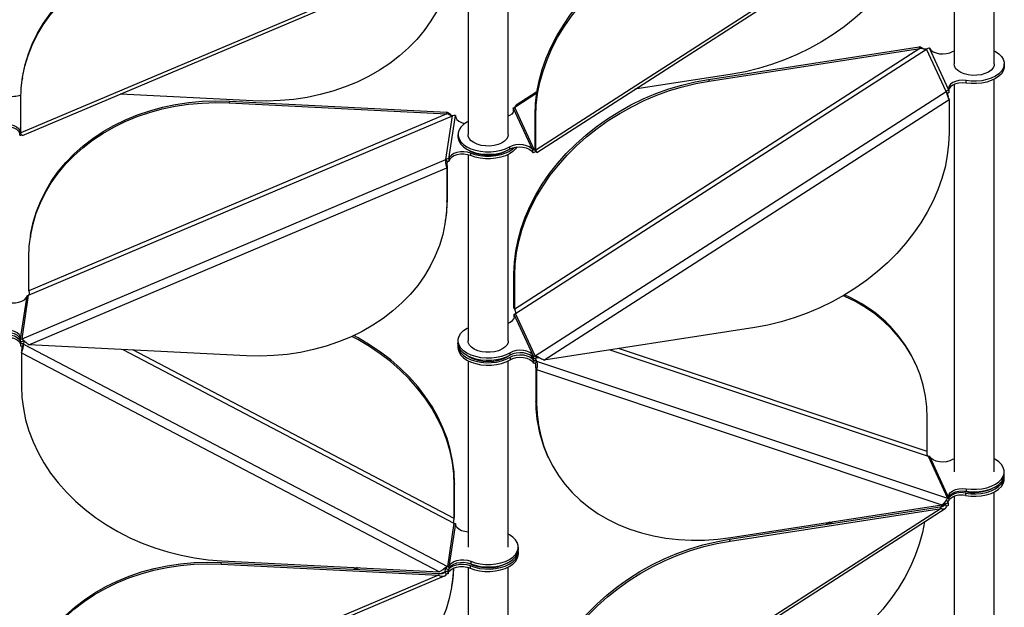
# Model space of a CAD drawing. Header units: millimetres. Extents: x 5 to 415, y 2 to 292.
# Tile 79 of 82: x 324 to 344, y 170 to 181. Entities that reach past the tile are written whole.
import ezdxf

# ---------------------------------------------------------------- set-up
doc = ezdxf.new("R2010")
doc.units = ezdxf.units.MM

msp = doc.modelspace()

# ---------------------------------------------------------------- linework, layer by layer
at = {"color": 7, "linetype": 'Continuous', "lineweight": 25}
for p, q in [((343.3325, 180.4623), (343.3325, 184.2521)), ((342.5325, 184.1596), (342.5325, 180.4623)), ((342.2746, 183.9245), (334.22, 178.7488)), ((334.237, 178.704), (342.3592, 183.9231)), ((332.8726, 182.7543), (332.8726, 179.0592)), ((333.6726, 179.0592), (333.6726, 182.7592)), ((332.2863, 182.599), (323.9799, 179.0884)), ((324.017, 179.0384), (332.4035, 182.5829)), ((341.8557, 180.7668), (333.8011, 175.5911)), ((333.8166, 175.501), (341.9872, 180.7512)), ((337.6495, 180.1526), (341.8402, 180.8002)), ((337.6651, 180.1191), (341.8557, 180.7668)), ((341.8557, 180.7668), (341.8402, 180.8002)), ((342.3751, 179.9147), (341.9872, 180.7512)), ((342.433, 179.9368), (342.0451, 180.7733)), ((342.5053, 180.7055), (342.5325, 180.7204)), ((343.5325, 180.4132), (343.5325, 180.4622)), ((324.0151, 180.1864), (324.0099, 180.1519)), ((338.1211, 180.2567), (336.1887, 179.9581)), ((337.6495, 180.1526), (337.6651, 180.1191)), ((342.7729, 180.0793), (342.7729, 180.1283)), ((343.3325, 172.3581), (343.3325, 180.1551)), ((334.2372, 179.8759), (333.8011, 179.5957)), ((334.2423, 179.9087), (333.8305, 179.644)), ((334.2045, 174.6646), (342.3751, 179.9147)), ((342.404, 179.8768), (342.3751, 179.9147)), ((342.433, 179.9368), (342.433, 179.8878)), ((342.5325, 180.0523), (342.5325, 172.3581)), ((323.9799, 179.0884), (323.9799, 179.7531)), ((328.5976, 179.7293), (325.9667, 179.8624)), ((328.1325, 179.7205), (328.1273, 179.686)), ((328.1273, 179.686), (332.4489, 179.4673)), ((328.1325, 179.7205), (332.4542, 179.5018)), ((334.3805, 174.5776), (342.4351, 179.7533)), ((342.4351, 179.7533), (342.4351, 179.0886)), ((332.4489, 179.4673), (332.4542, 179.5018)), ((334.16, 178.7482), (333.7721, 179.5846)), ((333.7721, 179.5846), (333.7721, 179.5356)), ((333.7721, 179.5356), (333.777, 179.5217)), ((334.189, 178.7592), (333.8011, 179.5957)), ((324.1373, 175.8656), (332.5633, 179.4268)), ((332.4489, 179.4673), (324.1426, 175.9567)), ((332.4323, 178.5641), (332.5633, 179.4268)), ((332.4921, 178.5742), (332.623, 179.4369)), ((332.623, 179.4145), (332.623, 179.4369)), ((334.22, 179.4136), (334.2045, 179.447)), ((334.2045, 178.7823), (334.2045, 179.447)), ((334.22, 178.7488), (334.22, 179.4136)), ((323.9605, 179.0958), (323.9799, 179.2236)), ((323.9605, 179.0468), (323.9605, 179.0958)), ((332.6726, 179.0592), (332.6726, 179.0102)), ((333.6998, 178.816), (333.6998, 178.767)), ((334.16, 178.6992), (334.16, 178.7482)), ((334.2064, 178.7704), (334.189, 178.7592)), ((334.189, 178.7592), (334.218, 178.7212)), ((334.2045, 178.7823), (334.22, 178.7488)), ((334.218, 178.7212), (334.2314, 178.7072)), ((324.0064, 175.003), (332.4323, 178.5641)), ((332.4622, 178.5202), (332.4323, 178.5641)), ((332.4921, 178.5742), (332.4921, 178.5252)), ((332.8726, 178.6549), (332.8726, 174.9622)), ((332.9249, 178.6381), (332.9249, 178.6871)), ((333.6726, 174.9622), (333.6726, 178.6622)), ((324.1453, 174.884), (332.4517, 178.3946)), ((332.4569, 178.4291), (332.4517, 178.3946)), ((332.4517, 178.3946), (332.4517, 177.7299)), ((332.4569, 178.4291), (332.4569, 177.7644)), ((332.4517, 177.7299), (332.4569, 177.7644)), ((332.4217, 177.3311), (332.4269, 177.3656)), ((324.1778, 177.0547), (324.1726, 177.0202)), ((324.1426, 175.9567), (324.1426, 176.6214)), ((333.7856, 176.2893), (333.8011, 176.2558)), ((333.7856, 175.6245), (333.7856, 176.2893)), ((333.8011, 175.5911), (333.8011, 176.2558)), ((323.9774, 175.0037), (324.1066, 175.8548)), ((324.0064, 175.003), (324.1373, 175.8656)), ((324.1074, 175.8605), (324.1066, 175.8548)), ((333.8011, 175.5911), (333.7856, 175.6245)), ((333.7856, 175.6245), (333.7907, 175.6131)), ((333.7877, 175.49), (333.7903, 175.4844)), ((333.7877, 175.441), (333.7877, 175.49)), ((333.7877, 175.441), (333.7903, 175.4354)), ((334.173, 174.6591), (333.7903, 175.4844)), ((333.7903, 175.4354), (333.7903, 175.4844)), ((333.7951, 175.4216), (333.7903, 175.4354)), ((334.2045, 174.6646), (333.8166, 175.501)), ((338.5711, 175.2253), (334.3805, 174.5776)), ((323.9774, 175.0037), (323.9765, 174.9979)), ((323.9765, 174.9489), (323.9765, 174.9979)), ((324.0064, 175.003), (324.0362, 174.959)), ((323.9765, 174.9081), (323.9774, 174.9139)), ((323.9765, 174.9081), (323.9765, 174.8591)), ((323.9826, 174.9487), (323.9774, 174.9139)), ((324.0362, 174.8919), (324.0064, 174.851)), ((324.046, 174.956), (324.0362, 174.8919)), ((324.0362, 174.8919), (332.4622, 170.4782)), ((328.467, 174.6653), (324.1453, 174.884)), ((326.0092, 174.7897), (332.5931, 171.3408)), ((332.5984, 171.4319), (326.2075, 174.7796)), ((332.6726, 174.9622), (332.6726, 174.9132)), ((332.6726, 174.8724), (332.6726, 174.8234)), ((335.6919, 174.7803), (342.0161, 172.6713)), ((342.0006, 172.7613), (335.8658, 174.8072)), ((324.0011, 174.76), (323.9959, 174.7254)), ((323.9959, 174.7254), (332.3023, 170.3743)), ((323.9959, 174.7254), (323.9959, 174.0607)), ((333.7088, 174.6753), (333.7088, 174.7243)), ((333.7088, 174.6345), (333.7088, 174.5855)), ((334.1311, 174.6597), (334.173, 174.5693)), ((334.173, 174.6591), (334.173, 174.6101)), ((334.173, 174.6591), (334.1756, 174.6535)), ((334.173, 174.6101), (334.1756, 174.6045)), ((334.1756, 174.6045), (334.1756, 174.6535)), ((334.2045, 174.6646), (334.2335, 174.6266)), ((334.2084, 174.6136), (334.2335, 174.5595)), ((332.8726, 174.5652), (332.8726, 170.8652)), ((333.6726, 170.8652), (333.6726, 174.5652)), ((334.173, 174.5693), (334.173, 174.5203)), ((334.1756, 174.5637), (334.173, 174.5693)), ((334.1756, 174.5147), (334.173, 174.5203)), ((334.1756, 174.5637), (334.1756, 174.5147)), ((334.2335, 174.5595), (334.2045, 174.5126)), ((334.2201, 174.4226), (334.2356, 174.3891)), ((334.2201, 174.4226), (334.2201, 173.7579)), ((334.2335, 174.5595), (342.404, 171.8348)), ((334.2356, 174.3891), (342.2902, 171.703)), ((334.2356, 174.3891), (334.2356, 173.7244)), ((341.7655, 174.5117), (341.75, 174.5451)), ((334.2356, 173.7244), (334.2201, 173.7579)), ((342.0006, 172.7613), (342.0006, 173.426)), ((334.4552, 172.6722), (334.4707, 172.6388)), ((342.0161, 172.6713), (342.404, 171.8348)), ((342.0451, 172.6692), (342.433, 171.8327)), ((342.5325, 172.6163), (342.5053, 172.6013)), ((343.5325, 172.3091), (343.5325, 172.3581)), ((343.5325, 172.2193), (343.5325, 172.2683)), ((332.6036, 172.1311), (332.5984, 172.0966)), ((332.5984, 171.4319), (332.5984, 172.0966)), ((332.6036, 171.4664), (332.6036, 172.1311)), ((342.5325, 171.8687), (342.5325, 168.1713)), ((342.7606, 171.9364), (342.7606, 171.8874)), ((342.7729, 172.0242), (342.7729, 171.9752)), ((343.3325, 168.1713), (343.3325, 171.9611)), ((338.0685, 171.0194), (342.2591, 171.667)), ((338.0995, 171.0554), (342.2902, 171.703)), ((342.2591, 171.667), (342.2746, 171.6336)), ((342.3595, 171.7184), (342.2831, 171.6693)), ((342.3595, 171.7184), (342.3445, 171.7509)), ((342.3885, 171.6804), (342.3595, 171.7184)), ((342.3751, 171.7879), (342.3762, 171.7898)), ((342.4149, 171.7461), (342.3978, 171.7829)), ((342.4149, 171.7461), (342.4068, 171.7843)), ((342.4149, 171.7461), (342.4175, 171.7405)), ((342.4175, 171.7405), (342.4175, 171.6915)), ((342.433, 171.8327), (342.433, 171.7837)), ((332.5984, 171.4319), (332.6036, 171.4664)), ((342.2746, 171.6336), (334.22, 166.4579)), ((334.237, 166.413), (342.3592, 171.6321)), ((338.084, 170.9859), (342.2746, 171.6336)), ((332.5931, 171.3408), (332.4622, 170.4782)), ((332.623, 171.3327), (332.4921, 170.4701)), ((332.623, 171.3103), (332.623, 171.3327)), ((340.0649, 171.3591), (340.0009, 171.318)), ((340.1253, 171.3685), (340.0613, 171.3274)), ((333.8726, 170.8162), (333.8726, 170.8652)), ((338.084, 170.9859), (338.0685, 171.0194)), ((333.8726, 170.7264), (333.8726, 170.7754)), ((327.9646, 170.5267), (327.9698, 170.5612)), ((327.9646, 170.5267), (332.2863, 170.308)), ((327.9698, 170.5612), (332.2915, 170.3425)), ((327.9806, 170.593), (332.3023, 170.3743)), ((332.4323, 170.4373), (332.4622, 170.4782)), ((332.9145, 170.4975), (332.9145, 170.4485)), ((332.9249, 170.583), (332.9249, 170.534)), ((332.2863, 170.308), (323.9799, 166.7974)), ((324.017, 166.7474), (332.4035, 170.2919)), ((330.669, 170.4569), (330.6007, 170.4281)), ((330.7052, 170.4551), (330.6369, 170.4262)), ((332.2915, 170.3425), (332.2863, 170.308)), ((332.4163, 170.371), (332.3397, 170.3386)), ((332.4163, 170.371), (332.4262, 170.4361)), ((332.4462, 170.3271), (332.4163, 170.371)), ((332.4769, 170.3869), (332.476, 170.3811)), ((332.476, 170.3811), (332.476, 170.3321)), ((332.4769, 170.3379), (332.476, 170.3321)), ((332.4769, 170.3869), (332.4822, 170.4219)), ((332.4769, 170.3869), (332.49, 170.4212)), ((332.4769, 170.3379), (332.4769, 170.3869)), ((332.4921, 170.4701), (332.4921, 170.4211)), ((332.8726, 170.4633), (332.8726, 166.7682)), ((333.6726, 166.7682), (333.6726, 170.4683)), ((332.5523, 170.1041), (332.5576, 170.1386))]:
    msp.add_line(p, q, dxfattribs=at)
at = {"color": 7, "linetype": 'Continuous', "lineweight": 25, "flags": 128}
for points in [[(341.9473, 183.6584), (341.9043, 183.443), (341.8418, 183.2167), (341.762, 182.9918), (341.6652, 182.7694), (341.5519, 182.5505), (341.4226, 182.3361), (341.2779, 182.1272), (341.1184, 181.9249), (340.9451, 181.73), (340.7585, 181.5435), (340.5596, 181.3662), (340.3494, 181.1989), (340.1288, 181.0425), (339.8988, 180.8977), (339.6605, 180.765), (339.4151, 180.6453), (339.1636, 180.539), (338.9073, 180.4465), (338.6473, 180.3685), (338.3848, 180.3051), (338.1211, 180.2567)], [(334.2045, 179.447), (334.2135, 179.6713), (334.2405, 179.8973), (334.2853, 180.124), (334.3478, 180.3504), (334.4276, 180.5753), (334.5244, 180.7977), (334.6377, 181.0166), (334.767, 181.231), (334.9117, 181.4399), (335.0712, 181.6422), (335.2446, 181.8371), (335.4311, 182.0236), (335.63, 182.2009), (335.8402, 182.3682), (336.0608, 182.5246), (336.2908, 182.6694), (336.5291, 182.802), (336.7745, 182.9218), (337.026, 183.0281), (337.2823, 183.1205), (337.5423, 183.1986), (337.8048, 183.262), (338.0685, 183.3103)], [(334.22, 179.4136), (334.229, 179.6379), (334.256, 179.8639), (334.3009, 180.0906), (334.3633, 180.3169), (334.4431, 180.5418), (334.5399, 180.7643), (334.6532, 180.9832), (334.7826, 181.1976), (334.9273, 181.4064), (335.0867, 181.6087), (335.2601, 181.8036), (335.4466, 181.9902), (335.6455, 182.1675), (335.8557, 182.3347), (336.0763, 182.4911), (336.3063, 182.636), (336.5446, 182.7686), (336.79, 182.8883), (337.0415, 182.9947), (337.2978, 183.0871), (337.5578, 183.1652), (337.8203, 183.2285), (338.084, 183.2769)], [(323.9799, 179.7531), (323.9892, 179.9755), (324.017, 180.196), (324.0632, 180.4134), (324.1276, 180.6268), (324.2099, 180.8352), (324.3098, 181.0377), (324.4266, 181.2331), (324.56, 181.4208), (324.7092, 181.5997), (324.8736, 181.7691), (325.0524, 181.9282), (325.2448, 182.0761), (325.4499, 182.2123), (325.6667, 182.3361), (325.8942, 182.4469), (326.1314, 182.5442), (326.3771, 182.6276), (326.6302, 182.6966), (326.8895, 182.7509), (327.1539, 182.7904), (327.422, 182.8147), (327.6927, 182.8238), (327.9646, 182.8177)], [(324.0151, 180.1864), (324.0222, 180.2305), (324.0684, 180.4479), (324.1329, 180.6613), (324.2152, 180.8697), (324.315, 181.0722), (324.4319, 181.2677), (324.5652, 181.4553), (324.7144, 181.6342), (324.8788, 181.8036), (325.0577, 181.9627), (325.25, 182.1106), (325.4551, 182.2468), (325.6719, 182.3706), (325.8994, 182.4814), (326.1366, 182.5787), (326.3823, 182.6621), (326.6354, 182.7311), (326.8948, 182.7854), (327.1591, 182.8249), (327.4272, 182.8492), (327.6979, 182.8583), (327.9698, 182.8522)], [(332.5818, 182.7375), (332.5731, 182.5714), (332.5452, 182.351), (332.499, 182.1336), (332.4346, 181.9201), (332.3523, 181.7117), (332.2525, 181.5093), (332.1356, 181.3138), (332.0023, 181.1262), (331.853, 180.9472), (331.6886, 180.7778), (331.5098, 180.6188), (331.3174, 180.4708), (331.1123, 180.3346), (330.8955, 180.2108), (330.668, 180.1), (330.4309, 180.0027), (330.1852, 179.9194), (329.932, 179.8504), (329.6727, 179.796), (329.4083, 179.7566), (329.1402, 179.7323), (328.8696, 179.7232), (328.5976, 179.7293)], [(342.0451, 180.7733), (342.0735, 180.7354), (342.1178, 180.7031), (342.1751, 180.6784), (342.2415, 180.6631), (342.3124, 180.6582), (342.3832, 180.664), (342.4489, 180.6801), (342.5053, 180.7055)], [(343.3325, 180.7204), (343.3561, 180.7075), (343.4237, 180.6612), (343.4762, 180.6087), (343.5121, 180.5518), (343.5303, 180.4921), (343.5301, 180.4315), (343.5117, 180.3719), (343.4756, 180.315), (343.4229, 180.2626), (343.3551, 180.2164), (343.2745, 180.1776), (343.1834, 180.1476), (343.0846, 180.1272), (342.9811, 180.117), (342.8762, 180.1174), (342.7729, 180.1283)], [(343.3325, 180.4623), (343.3288, 180.431), (343.3079, 180.3825), (343.2694, 180.3378), (343.2152, 180.2989), (343.1478, 180.2676), (343.0702, 180.2455), (342.9863, 180.2334), (342.8998, 180.2321), (342.8149, 180.2415), (342.7355, 180.2613), (342.6652, 180.2905), (342.6075, 180.3276), (342.565, 180.3711), (342.5396, 180.4189), (342.5325, 180.4623)], [(343.5325, 180.4132), (343.5301, 180.3826), (343.5117, 180.3229), (343.4756, 180.266), (343.4229, 180.2137), (343.3551, 180.1674), (343.2745, 180.1286), (343.1834, 180.0986), (343.0846, 180.0782), (342.9811, 180.068), (342.8762, 180.0684), (342.7729, 180.0793)], [(333.7856, 176.2893), (333.7946, 176.5135), (333.8216, 176.7396), (333.8664, 176.9663), (333.9289, 177.1926), (334.0087, 177.4175), (334.1055, 177.6399), (334.2188, 177.8589), (334.3481, 178.0732), (334.4928, 178.2821), (334.6522, 178.4844), (334.8256, 178.6793), (335.0122, 178.8659), (335.2111, 179.0432), (335.4213, 179.2104), (335.6419, 179.3668), (335.8719, 179.5117), (336.1101, 179.6443), (336.3556, 179.764), (336.6071, 179.8703), (336.8634, 179.9628), (337.1234, 180.0408), (337.3859, 180.1042), (337.6495, 180.1526)], [(333.8011, 176.2558), (333.8101, 176.4801), (333.8371, 176.7061), (333.8819, 176.9328), (333.9444, 177.1591), (334.0242, 177.3841), (334.121, 177.6065), (334.2343, 177.8254), (334.3636, 178.0398), (334.5083, 178.2486), (334.6678, 178.451), (334.8412, 178.6459), (335.0277, 178.8324), (335.2266, 179.0097), (335.4368, 179.1769), (335.6574, 179.3334), (335.8874, 179.4782), (336.1257, 179.6108), (336.3711, 179.7306), (336.6226, 179.8369), (336.8789, 179.9293), (337.1389, 180.0074), (337.4014, 180.0707), (337.6651, 180.1191)], [(342.7729, 180.1283), (342.7022, 180.134), (342.6312, 180.129), (342.5649, 180.1136), (342.5078, 180.0889), (342.4635, 180.0565), (342.4353, 180.0186), (342.4249, 179.9778), (342.433, 179.9368)], [(342.7729, 180.0793), (342.7022, 180.085), (342.6312, 180.08), (342.5649, 180.0646), (342.5078, 180.0399), (342.4635, 180.0075), (342.4353, 179.9696), (342.4281, 179.9508)], [(324.1426, 176.6214), (324.1518, 176.8438), (324.1797, 177.0643), (324.2259, 177.2817), (324.2903, 177.4951), (324.3726, 177.7035), (324.4724, 177.906), (324.5893, 178.1014), (324.7227, 178.2891), (324.8719, 178.468), (325.0363, 178.6374), (325.2151, 178.7965), (325.4075, 178.9444), (325.6126, 179.0806), (325.8294, 179.2044), (326.0569, 179.3152), (326.294, 179.4125), (326.5398, 179.4959), (326.7929, 179.5649), (327.0522, 179.6192), (327.3166, 179.6587), (327.5847, 179.683), (327.8554, 179.6921), (328.1273, 179.686)], [(324.1778, 177.0547), (324.1849, 177.0988), (324.2311, 177.3162), (324.2956, 177.5296), (324.3779, 177.738), (324.4777, 177.9405), (324.5945, 178.1359), (324.7279, 178.3236), (324.8771, 178.5025), (325.0415, 178.6719), (325.2203, 178.831), (325.4127, 178.9789), (325.6178, 179.1151), (325.8346, 179.2389), (326.0621, 179.3497), (326.2993, 179.447), (326.545, 179.5304), (326.7981, 179.5994), (327.0575, 179.6537), (327.3218, 179.6932), (327.5899, 179.7175), (327.8606, 179.7266), (328.1325, 179.7205)], [(333.7721, 179.5846), (333.7803, 179.5436), (333.7699, 179.5028), (333.7416, 179.465), (333.6974, 179.4325), (333.6726, 179.4202)], [(332.623, 179.4369), (332.6273, 179.3957), (332.6498, 179.3565), (332.689, 179.322), (332.7423, 179.2946), (332.8049, 179.2762)], [(332.8726, 179.3174), (332.85, 179.3051), (332.7823, 179.2588), (332.7295, 179.2064), (332.6934, 179.1495), (332.675, 179.0899), (332.6749, 179.0293), (332.6931, 178.9697), (332.729, 178.9127), (332.7815, 178.8603), (332.849, 178.8139), (332.9296, 178.7751), (333.0206, 178.7449), (333.1193, 178.7244), (333.2227, 178.7141), (333.3276, 178.7143), (333.4309, 178.7251), (333.5293, 178.7461), (333.6199, 178.7768), (333.6998, 178.816), (333.6998, 178.816)], [(323.5682, 179.2504), (323.6362, 179.2631), (323.7075, 179.2652), (323.7774, 179.2567), (323.8412, 179.2381), (323.8945, 179.2106), (323.9337, 179.1761), (323.9562, 179.1369), (323.9605, 179.0958)], [(323.5682, 179.2014), (323.6362, 179.2141), (323.7075, 179.2162), (323.7774, 179.2077), (323.8412, 179.1891), (323.8945, 179.1616), (323.9337, 179.1271), (323.9562, 179.0879), (323.9605, 179.0691)], [(342.4351, 179.0886), (342.4261, 178.8643), (342.3991, 178.6383), (342.3542, 178.4116), (342.2918, 178.1852), (342.212, 177.9603), (342.1152, 177.7379), (342.0019, 177.519), (341.8726, 177.3046), (341.7278, 177.0957), (341.5684, 176.8934), (341.395, 176.6985), (341.2085, 176.512), (341.0096, 176.3347), (340.7994, 176.1674), (340.5788, 176.011), (340.3488, 175.8662), (340.1105, 175.7336), (339.8651, 175.6138), (339.6136, 175.5075), (339.3573, 175.4151), (339.0973, 175.337), (338.8348, 175.2736), (338.5711, 175.2253)], [(332.6726, 179.0102), (332.6749, 178.9803), (332.6931, 178.9207), (332.729, 178.8637), (332.7815, 178.8113), (332.849, 178.7649), (332.9296, 178.7261), (333.0206, 178.6959), (333.1193, 178.6754), (333.2227, 178.6651), (333.3276, 178.6653), (333.4309, 178.6761), (333.5293, 178.6972), (333.6199, 178.7278), (333.6998, 178.767)], [(333.6726, 179.0592), (333.6653, 179.0152), (333.6398, 178.9675), (333.597, 178.9241), (333.5391, 178.887), (333.4688, 178.858), (333.3893, 178.8383), (333.3043, 178.829), (333.2178, 178.8305), (333.1339, 178.8426), (333.0565, 178.8649), (332.9892, 178.8963), (332.9352, 178.9353), (332.8969, 178.9801), (332.8762, 179.0285), (332.8726, 179.0592)], [(332.9249, 178.6871), (332.8618, 178.7064), (332.7922, 178.7157), (332.7208, 178.7143), (332.6524, 178.7024), (332.5916, 178.6807), (332.5426, 178.6507), (332.5087, 178.6144), (332.4921, 178.5742)], [(333.8421, 178.8112), (333.8161, 178.7736), (333.7635, 178.7212), (333.6958, 178.6748), (333.6153, 178.636), (333.5242, 178.6059), (333.4254, 178.5854), (333.322, 178.5752), (333.2171, 178.5755), (333.1138, 178.5864), (333.0155, 178.6074), (332.9249, 178.6381)], [(333.8003, 178.8044), (333.7635, 178.7702), (333.6958, 178.7238), (333.6153, 178.685), (333.5242, 178.6549), (333.4254, 178.6344), (333.322, 178.6242), (333.2171, 178.6245), (333.1138, 178.6354), (333.0155, 178.6564), (332.9249, 178.6871)], [(333.6998, 178.816), (333.7562, 178.8414), (333.822, 178.8575), (333.8927, 178.8633), (333.9637, 178.8583), (334.03, 178.843), (334.0873, 178.8184), (334.1316, 178.786), (334.16, 178.7482)], [(333.6998, 178.767), (333.7562, 178.7924), (333.822, 178.8085), (333.8927, 178.8143), (333.9637, 178.8093), (334.03, 178.794), (334.0873, 178.7694), (334.1316, 178.737), (334.16, 178.6992)], [(332.9249, 178.6381), (332.8618, 178.6574), (332.7922, 178.6667), (332.7208, 178.6654), (332.6524, 178.6534), (332.5916, 178.6317), (332.5426, 178.6017), (332.5087, 178.5654), (332.4921, 178.5252)], [(332.4517, 177.7299), (332.4424, 177.5075), (332.4146, 177.287), (332.3684, 177.0696), (332.3039, 176.8562), (332.2216, 176.6478), (332.1218, 176.4453), (332.005, 176.2498), (331.8716, 176.0622), (331.7224, 175.8832), (331.558, 175.7139), (331.3792, 175.5548), (331.1868, 175.4069), (330.9817, 175.2707), (330.7649, 175.1469), (330.5374, 175.0361), (330.3002, 174.9388), (330.0545, 174.8554), (329.8014, 174.7864), (329.542, 174.732), (329.2777, 174.6926), (329.0096, 174.6683), (328.7389, 174.6592), (328.467, 174.6653)], [(332.4569, 177.7644), (332.4477, 177.542), (332.4269, 177.3656)], [(323.7108, 175.7293), (323.732, 175.7239), (323.802, 175.7138), (323.8741, 175.7145), (323.9434, 175.7261), (324.0051, 175.7476), (324.055, 175.7777), (324.0896, 175.8143), (324.1066, 175.8548)], [(342.0006, 173.426), (341.9916, 173.6475), (341.9646, 173.8652), (341.9198, 174.078), (341.8573, 174.2851), (341.7775, 174.4853), (341.6807, 174.6778), (341.5674, 174.8617), (341.4381, 175.0361), (341.2934, 175.2002), (341.134, 175.3533), (340.9606, 175.4946), (340.774, 175.6235), (340.5752, 175.7393), (340.3649, 175.8416), (340.3317, 175.8561)], [(333.6726, 175.3128), (333.7132, 175.3313), (333.7584, 175.3637), (333.7874, 175.4018), (333.7983, 175.443), (333.7903, 175.4844)], [(323.9774, 175.0037), (323.9729, 175.0453), (323.9498, 175.0847), (323.9097, 175.1194), (323.8555, 175.1468), (323.7907, 175.1651), (323.7199, 175.1731), (323.6479, 175.1702), (323.5798, 175.1566)], [(333.7088, 174.7243), (333.6294, 174.6837), (333.539, 174.6518), (333.4402, 174.6296), (333.3362, 174.6178), (333.2302, 174.6167), (333.1255, 174.6264), (333.0254, 174.6466), (332.9331, 174.6766), (332.8513, 174.7156), (332.7827, 174.7622), (332.7294, 174.8151), (332.6931, 174.8726), (332.6748, 174.9329), (332.6752, 174.9941), (332.6943, 175.0543), (332.7314, 175.1116), (332.7854, 175.1643), (332.8546, 175.2106), (332.8726, 175.2204)], [(323.9765, 174.9824), (323.9729, 174.9963), (323.9498, 175.0357), (323.9097, 175.0704), (323.8555, 175.0978), (323.7907, 175.1161), (323.7199, 175.1241), (323.6479, 175.1212), (323.5798, 175.1076)], [(323.5798, 175.0668), (323.6479, 175.0804), (323.7199, 175.0833), (323.7907, 175.0753), (323.8555, 175.057), (323.9097, 175.0295), (323.9498, 174.9949), (323.9729, 174.9555), (323.9774, 174.9139)], [(323.5798, 175.0178), (323.6479, 175.0314), (323.7199, 175.0343), (323.7907, 175.0263), (323.8555, 175.008), (323.9097, 174.9806), (323.9498, 174.9459), (323.9729, 174.9065), (323.9765, 174.8926)], [(332.5984, 172.0966), (332.5891, 172.32), (332.5613, 172.5432), (332.515, 172.7654), (332.4506, 172.9853), (332.3683, 173.202), (332.2685, 173.4145), (332.1516, 173.6219), (332.0183, 173.823), (331.8691, 174.017), (331.7046, 174.2031), (331.5258, 174.3802), (331.3334, 174.5476), (331.1284, 174.7046), (330.9116, 174.8503), (330.684, 174.9841), (330.5636, 175.0479)], [(332.6036, 172.1311), (332.5943, 172.3545), (332.5665, 172.5777), (332.5203, 172.7999), (332.4558, 173.0198), (332.3735, 173.2365), (332.2737, 173.4491), (332.1569, 173.6564), (332.0235, 173.8575), (331.8743, 174.0516), (331.7099, 174.2376), (331.5311, 174.4147), (331.3387, 174.5821), (331.1336, 174.7391), (330.9168, 174.8848), (330.6893, 175.0186), (330.6016, 175.0655)], [(333.7088, 174.6753), (333.6294, 174.6347), (333.539, 174.6028), (333.4402, 174.5806), (333.3362, 174.5688), (333.2302, 174.5677), (333.1255, 174.5774), (333.0254, 174.5976), (332.9331, 174.6276), (332.8513, 174.6666), (332.7827, 174.7132), (332.7294, 174.7661), (332.6931, 174.8236), (332.6748, 174.8839), (332.6726, 174.9132)], [(332.6726, 174.8234), (332.6748, 174.7941), (332.6931, 174.7338), (332.7294, 174.6763), (332.7827, 174.6234), (332.8513, 174.5768), (332.9331, 174.5378), (333.0254, 174.5078), (333.1255, 174.4876), (333.2302, 174.4779), (333.3362, 174.479), (333.4402, 174.4908), (333.539, 174.513), (333.6294, 174.5449), (333.7088, 174.5855)], [(332.6737, 174.8928), (332.6748, 174.8431), (332.6931, 174.7828), (332.7294, 174.7253), (332.7827, 174.6724), (332.8513, 174.6258), (332.9331, 174.5868), (333.0254, 174.5568), (333.1255, 174.5366), (333.2302, 174.5269), (333.3362, 174.528), (333.4402, 174.5398), (333.539, 174.562), (333.6294, 174.5939), (333.7088, 174.6345)], [(333.6726, 174.9622), (333.6673, 174.9244), (333.644, 174.8763), (333.6033, 174.8322), (333.5472, 174.7942), (333.4782, 174.7641), (333.3996, 174.7432), (333.3151, 174.7326), (333.2286, 174.7327), (333.1442, 174.7435), (333.0658, 174.7646), (332.997, 174.7949), (332.9411, 174.833), (332.9008, 174.8771), (332.8778, 174.9253), (332.8726, 174.9622)], [(334.173, 174.6591), (334.1441, 174.6973), (334.0991, 174.7298), (334.0409, 174.7545), (333.9736, 174.7695), (333.9019, 174.774), (333.8307, 174.7675), (333.7648, 174.7506), (333.7088, 174.7243)], [(334.173, 174.6101), (334.1441, 174.6483), (334.0991, 174.6808), (334.0409, 174.7055), (333.9736, 174.7205), (333.9019, 174.725), (333.8307, 174.7185), (333.7648, 174.7016), (333.7088, 174.6753)], [(333.7088, 174.6345), (333.7648, 174.6608), (333.8307, 174.6777), (333.9019, 174.6842), (333.9736, 174.6797), (334.0409, 174.6647), (334.0991, 174.64), (334.1441, 174.6075), (334.173, 174.5693)], [(333.7088, 174.5855), (333.7648, 174.6118), (333.8307, 174.6287), (333.9019, 174.6352), (333.9736, 174.6307), (334.0409, 174.6157), (334.0991, 174.591), (334.1441, 174.5585), (334.173, 174.5203)], [(323.9959, 174.0607), (324.0052, 173.8374), (324.033, 173.6141), (324.0792, 173.392), (324.1436, 173.172), (324.226, 172.9553), (324.3258, 172.7428), (324.4426, 172.5355), (324.576, 172.3343), (324.7252, 172.1403), (324.8896, 171.9543), (325.0684, 171.7771), (325.2608, 171.6097), (325.4659, 171.4527), (325.6827, 171.307), (325.9102, 171.1732), (326.1474, 171.0519), (326.3931, 170.9437), (326.6462, 170.8491), (326.9055, 170.7685), (327.1699, 170.7023), (327.438, 170.6508), (327.7087, 170.6143), (327.9806, 170.593)], [(334.2356, 173.7244), (334.2446, 173.5029), (334.2716, 173.2852), (334.3164, 173.0724), (334.3789, 172.8654), (334.4587, 172.6651), (334.5555, 172.4726), (334.6688, 172.2887), (334.7981, 172.1143), (334.9428, 171.9502), (335.1022, 171.7971), (335.2756, 171.6558), (335.4622, 171.5269), (335.661, 171.4111), (335.8712, 171.3088), (336.0919, 171.2206), (336.3218, 171.1469), (336.5601, 171.0879), (336.8056, 171.044), (337.057, 171.0154), (337.3134, 171.0022), (337.5734, 171.0045), (337.8358, 171.0223), (338.0995, 171.0554)], [(342.5053, 172.6013), (342.4489, 172.576), (342.3832, 172.5598), (342.3124, 172.5541), (342.2415, 172.559), (342.1751, 172.5743), (342.1178, 172.599), (342.0735, 172.6313), (342.0451, 172.6692)], [(342.7729, 172.0242), (342.8762, 172.0132), (342.9811, 172.0129), (343.0846, 172.023), (343.1834, 172.0434), (343.2745, 172.0735), (343.3551, 172.1122), (343.4229, 172.1585), (343.4756, 172.2109), (343.5117, 172.2678), (343.5301, 172.3274), (343.5303, 172.388), (343.5121, 172.4477), (343.4762, 172.5046), (343.4237, 172.557), (343.3561, 172.6034), (343.3325, 172.6163)], [(342.7606, 171.9364), (342.8644, 171.9241), (342.9704, 171.9226), (343.0752, 171.9318), (343.1755, 171.9516), (343.2683, 171.9812), (343.3506, 172.0198), (343.4198, 172.0662), (343.4738, 172.1188), (343.5109, 172.1762), (343.5299, 172.2364), (343.5314, 172.2887)], [(342.7729, 171.9752), (342.8762, 171.9643), (342.9811, 171.9639), (343.0846, 171.974), (343.1834, 171.9945), (343.2745, 172.0245), (343.3551, 172.0633), (343.4229, 172.1095), (343.4756, 172.1619), (343.5117, 172.2188), (343.5301, 172.2784), (343.5325, 172.3091)], [(342.7606, 171.8874), (342.8644, 171.8751), (342.9704, 171.8736), (343.0752, 171.8828), (343.1755, 171.9026), (343.2683, 171.9322), (343.3506, 171.9708), (343.4198, 172.0172), (343.4738, 172.0698), (343.5109, 172.1272), (343.5299, 172.1874), (343.5325, 172.2193)], [(342.433, 171.8327), (342.4249, 171.8737), (342.4353, 171.9145), (342.4635, 171.9524), (342.5078, 171.9848), (342.5649, 172.0095), (342.6312, 172.0249), (342.7022, 172.0299), (342.7729, 172.0242)], [(342.4277, 171.845), (342.4353, 171.8655), (342.4635, 171.9034), (342.5078, 171.9358), (342.5649, 171.9605), (342.6312, 171.9759), (342.7022, 171.9809), (342.7729, 171.9752)], [(342.4101, 171.7598), (342.4177, 171.7796), (342.4191, 171.7823)], [(332.8726, 171.1634), (332.806, 171.1718), (332.7423, 171.1904), (332.689, 171.2179), (332.6498, 171.2524), (332.6273, 171.2916), (332.623, 171.3327)], [(341.9473, 171.3674), (341.9043, 171.1521), (341.8418, 170.9257), (341.762, 170.7008), (341.6652, 170.4784), (341.5519, 170.2595), (341.4226, 170.0451), (341.2779, 169.8362), (341.1184, 169.6339), (340.9451, 169.439), (340.7585, 169.2525), (340.5596, 169.0752), (340.3494, 168.9079), (340.1288, 168.7515), (339.8988, 168.6067), (339.6605, 168.4741), (339.4151, 168.3543), (339.1636, 168.248), (338.9073, 168.1556), (338.6473, 168.0775), (338.3848, 168.0141), (338.1211, 167.9658)], [(332.9249, 170.583), (333.0155, 170.5523), (333.1138, 170.5312), (333.2171, 170.5204), (333.322, 170.52), (333.4254, 170.5303), (333.5242, 170.5508), (333.6153, 170.5809), (333.6958, 170.6197), (333.7635, 170.666), (333.8161, 170.7184), (333.8521, 170.7753), (333.8704, 170.835), (333.8703, 170.8956), (333.852, 170.9552), (333.816, 171.0121), (333.7634, 171.0645), (333.6957, 171.1109), (333.6726, 171.1234)], [(334.2045, 167.1561), (334.2135, 167.3803), (334.2405, 167.6064), (334.2853, 167.8331), (334.3478, 168.0594), (334.4276, 168.2843), (334.5244, 168.5067), (334.6377, 168.7257), (334.767, 168.94), (334.9117, 169.1489), (335.0712, 169.3512), (335.2446, 169.5461), (335.4311, 169.7327), (335.63, 169.91), (335.8402, 170.0772), (336.0608, 170.2336), (336.2908, 170.3785), (336.5291, 170.5111), (336.7745, 170.6308), (337.026, 170.7371), (337.2823, 170.8296), (337.5423, 170.9076), (337.8048, 170.971), (338.0685, 171.0194)], [(334.22, 167.1226), (334.229, 167.3469), (334.256, 167.5729), (334.3009, 167.7996), (334.3633, 168.0259), (334.4431, 168.2508), (334.5399, 168.4733), (334.6532, 168.6922), (334.7826, 168.9066), (334.9273, 169.1154), (335.0867, 169.3178), (335.2601, 169.5127), (335.4466, 169.6992), (335.6455, 169.8765), (335.8557, 170.0437), (336.0763, 170.2002), (336.3063, 170.345), (336.5446, 170.4776), (336.79, 170.5974), (337.0415, 170.7037), (337.2978, 170.7961), (337.5578, 170.8742), (337.8203, 170.9375), (338.084, 170.9859)], [(332.9145, 170.4975), (333.0048, 170.4655), (333.1035, 170.4431), (333.2075, 170.4311), (333.3135, 170.4298), (333.4182, 170.4394), (333.5183, 170.4594), (333.6108, 170.4893), (333.6928, 170.5281), (333.7616, 170.5747), (333.8152, 170.6275), (333.8518, 170.6849), (333.8704, 170.7452), (333.8716, 170.7958)], [(332.9145, 170.4485), (333.0048, 170.4165), (333.1035, 170.3941), (333.2075, 170.3821), (333.3135, 170.3809), (333.4182, 170.3904), (333.5183, 170.4104), (333.6108, 170.4403), (333.6928, 170.4791), (333.7616, 170.5257), (333.8152, 170.5785), (333.8518, 170.6359), (333.8704, 170.6962), (333.8726, 170.7264)], [(332.9249, 170.534), (333.0155, 170.5033), (333.1138, 170.4822), (333.2171, 170.4714), (333.322, 170.471), (333.4254, 170.4813), (333.5242, 170.5018), (333.6153, 170.5319), (333.6958, 170.5707), (333.7635, 170.617), (333.8161, 170.6694), (333.8521, 170.7264), (333.8704, 170.786), (333.8726, 170.8162)], [(323.9799, 167.4621), (323.9892, 167.6845), (324.017, 167.905), (324.0632, 168.1224), (324.1276, 168.3358), (324.2099, 168.5443), (324.3098, 168.7467), (324.4266, 168.9422), (324.56, 169.1298), (324.7092, 169.3088), (324.8736, 169.4781), (325.0524, 169.6372), (325.2448, 169.7852), (325.4499, 169.9213), (325.6667, 170.0451), (325.8942, 170.1559), (326.1314, 170.2532), (326.3771, 170.3366), (326.6302, 170.4056), (326.8895, 170.46), (327.1539, 170.4994), (327.422, 170.5237), (327.6927, 170.5328), (327.9646, 170.5267)], [(324.0151, 167.8954), (324.0222, 167.9395), (324.0684, 168.1569), (324.1329, 168.3703), (324.2152, 168.5788), (324.315, 168.7812), (324.4319, 168.9767), (324.5652, 169.1643), (324.7144, 169.3433), (324.8788, 169.5126), (325.0577, 169.6717), (325.25, 169.8197), (325.4551, 169.9559), (325.6719, 170.0796), (325.8994, 170.1904), (326.1366, 170.2878), (326.3823, 170.3711), (326.6354, 170.4401), (326.8948, 170.4945), (327.1591, 170.5339), (327.4272, 170.5582), (327.6979, 170.5673), (327.9698, 170.5612)], [(332.4769, 170.3379), (332.4939, 170.3784), (332.5285, 170.4149), (332.5784, 170.445), (332.6401, 170.4666), (332.7094, 170.4781), (332.7815, 170.4789), (332.8515, 170.4688), (332.9145, 170.4485)], [(332.4921, 170.4701), (332.5087, 170.5102), (332.5426, 170.5465), (332.5916, 170.5765), (332.6524, 170.5983), (332.7208, 170.6102), (332.7922, 170.6116), (332.8618, 170.6023), (332.9249, 170.583)], [(332.4921, 170.4211), (332.5087, 170.4612), (332.5426, 170.4975), (332.5916, 170.5276), (332.6524, 170.5493), (332.7208, 170.5612), (332.7922, 170.5626), (332.8618, 170.5533), (332.9249, 170.534)], [(332.4931, 170.4262), (332.4939, 170.4274), (332.5285, 170.4639), (332.5784, 170.494), (332.6401, 170.5156), (332.7094, 170.5271), (332.7815, 170.5279), (332.8515, 170.5178), (332.9145, 170.4975)], [(332.5818, 170.4465), (332.5731, 170.2805), (332.5452, 170.06), (332.499, 169.8426), (332.4346, 169.6292), (332.3523, 169.4208), (332.2525, 169.2183), (332.1356, 169.0228), (332.0023, 168.8352), (331.853, 168.6562), (331.6886, 168.4869), (331.5098, 168.3278), (331.3174, 168.1799), (331.1123, 168.0437), (330.8955, 167.9199), (330.668, 167.8091), (330.4309, 167.7118), (330.1852, 167.6284), (329.932, 167.5594), (329.6727, 167.505), (329.4083, 167.4656), (329.1402, 167.4413), (328.8696, 167.4322), (328.5976, 167.4383)], [(332.5861, 170.4485), (332.5783, 170.315), (332.5576, 170.1386)]]:
    msp.add_lwpolyline(points, dxfattribs=at)
at = {"color": 7, "linetype": 'Continuous', "lineweight": 25}
for centre, radius, start, end in [((342.0685, 180.6248), 0.1503, 98.95379, 122.76388), ((342.4564, 179.7883), 0.1503, 98.95379, 122.76388), ((342.4447, 179.8136), 0.0752, 98.95379, 122.76388), ((323.8171, 180.2605), 0.4447, 256.17341, 291.69941), ((333.7604, 179.6589), 0.0752, 278.95379, 302.76388), ((332.6153, 179.3007), 0.1363, 86.75022, 112.43853), ((323.9642, 179.166), 0.0703, 266.96687, 282.88587), ((323.9679, 179.1871), 0.1405, 266.96161, 283.3555), ((333.2, 179.2978), 0.6367, 238.44815, 257.35484), ((333.2725, 179.4779), 0.829, 255.18765, 299.32544), ((334.1483, 178.8224), 0.0752, 278.95379, 302.76388), ((334.1366, 178.8477), 0.1503, 278.95379, 302.76388), ((332.4843, 178.4381), 0.1363, 86.75022, 112.43853), ((332.4882, 178.4572), 0.0682, 86.75022, 112.43853), ((324.1113, 175.9286), 0.0682, 266.75022, 292.43853), ((339.2944, 173.3613), 2.726, 25.73921, 67.04475), ((333.776, 175.5642), 0.0752, 278.95379, 302.76388), ((323.9803, 175.066), 0.0682, 266.75022, 292.43853), ((323.9842, 175.0851), 0.1363, 266.75022, 292.43853), ((323.9694, 174.7631), 0.1451, 62.56238, 87.19457), ((323.9729, 174.7866), 0.0726, 62.56238, 87.19457), ((333.2726, 175.3737), 0.8227, 240.43804, 299.56196), ((334.1639, 174.7278), 0.0752, 278.95379, 302.76388), ((334.1522, 174.753), 0.1503, 278.95379, 302.76388), ((334.1959, 174.4414), 0.124, 72.33524, 99.43387), ((334.1857, 174.4535), 0.062, 72.33524, 99.43387), ((336.7856, 173.7452), 2.5656, 179.71819, 204.72316), ((342.0349, 172.7303), 0.062, 252.33524, 279.43387), ((342.9287, 172.8035), 0.8542, 254.37241, 298.66302), ((342.6736, 171.6012), 0.3463, 75.45803, 135.24107), ((342.6741, 171.5453), 0.3529, 75.81198, 133.09571), ((342.4409, 171.592), 0.1503, 98.95379, 122.76388), ((342.4127, 171.906), 0.124, 252.33524, 279.43387), ((342.4292, 171.6172), 0.0752, 98.95379, 122.76388), ((342.4228, 171.8939), 0.062, 252.33524, 279.43387), ((332.6266, 171.4052), 0.0726, 242.56238, 267.19457), ((332.4956, 170.5426), 0.0726, 242.56238, 267.19457), ((333.2065, 171.123), 0.6569, 241.66753, 257.16742), ((333.2725, 171.2839), 0.829, 255.18765, 299.32544), ((332.4683, 170.245), 0.1363, 86.75022, 112.43853), ((332.4992, 170.5661), 0.1451, 242.56238, 267.19457), ((332.4722, 170.264), 0.0682, 86.75022, 112.43853)]:
    msp.add_arc(centre, radius, start, end, dxfattribs=at)
for points, knots in [([(341.941, 180.7509), (341.9391, 180.7519), (341.9229, 180.7608), (341.8873, 180.7808), (341.8563, 180.7936), (341.8402, 180.8002)], [0, 0, 0, 0, 0.0578699, 0.512275, 1, 1, 1, 1]), ([(341.9872, 180.7512), (341.9745, 180.7518), (341.9493, 180.753), (341.9048, 180.7618), (341.8732, 180.7661), (341.8574, 180.7667), (341.8557, 180.7668)], [0, 0, 0, 0, 0.3201967, 0.6410914, 0.961986, 1, 1, 1, 1]), ([(342.3751, 179.9147), (342.3772, 179.9049), (342.3814, 179.8851), (342.3948, 179.8472), (342.4106, 179.8082), (342.4249, 179.7759), (342.4323, 179.7594), (342.4351, 179.7533)], [0, 0, 0, 0, 0.21829734, 0.43660611, 0.65491491, 0.8732236, 1, 1, 1, 1]), ([(342.404, 179.8768), (342.404, 179.8709), (342.4041, 179.859), (342.4079, 179.837), (342.4122, 179.8183), (342.4145, 179.8086), (342.4152, 179.8057)], [0, 0, 0, 0, 0.2923903, 0.5847806, 0.8770644, 1, 1, 1, 1]), ([(342.4305, 179.7634), (342.4271, 179.7714), (342.4208, 179.7862), (342.4168, 179.8003), (342.4149, 179.8068)], [0, 0, 0, 0, 0.5422687, 1, 1, 1, 1]), ([(332.5433, 179.4334), (332.542, 179.4346), (332.5305, 179.4462), (332.5005, 179.4729), (332.47, 179.492), (332.4542, 179.5018)], [0, 0, 0, 0, 0.0547698, 0.5106701, 1, 1, 1, 1]), ([(333.8011, 179.5957), (333.8048, 179.6081), (333.8111, 179.6293), (333.8255, 179.6386), (333.8315, 179.6425)], [0, 0, 0, 0, 0.5882222, 1, 1, 1, 1]), ([(332.5633, 179.4268), (332.5538, 179.4296), (332.5349, 179.4353), (332.4971, 179.4525), (332.4669, 179.4631), (332.4507, 179.4669), (332.4489, 179.4673)], [0, 0, 0, 0, 0.3201967, 0.6410914, 0.961986, 1, 1, 1, 1]), ([(324.0164, 179.04), (324.0154, 179.0392), (324.0125, 179.0368), (324.0021, 179.047), (323.9901, 179.0657), (323.9826, 179.0823), (323.9799, 179.0884)], [0, 0, 0, 0, 0.1590161, 0.4848879, 0.8107596, 1, 1, 1, 1]), ([(334.189, 178.7592), (334.1927, 178.7571), (334.2001, 178.7529), (334.206, 178.754), (334.2079, 178.7615), (334.2066, 178.7723), (334.205, 178.7802), (334.2045, 178.7823)], [0, 0, 0, 0, 0.2289275, 0.457855, 0.686699, 0.9155428, 1, 1, 1, 1]), ([(334.2367, 178.7044), (334.2368, 178.7043), (334.2391, 178.7031), (334.2361, 178.7118), (334.2294, 178.7281), (334.2225, 178.7433), (334.22, 178.7488)], [0, 0, 0, 0, 0.0339777, 0.4083005, 0.7826231, 1, 1, 1, 1]), ([(332.4323, 178.5641), (332.4296, 178.5543), (332.4242, 178.5347), (332.4252, 178.4953), (332.4319, 178.454), (332.4418, 178.4192), (332.449, 178.4012), (332.4517, 178.3946)], [0, 0, 0, 0, 0.21829734, 0.43660611, 0.65491491, 0.8732236, 1, 1, 1, 1]), ([(332.4622, 178.5202), (332.4596, 178.5145), (332.4546, 178.5032), (332.4519, 178.4809), (332.4524, 178.4578), (332.4547, 178.4402), (332.4565, 178.4315), (332.4569, 178.4291)], [0, 0, 0, 0, 0.2289275, 0.457855, 0.686699, 0.9155428, 1, 1, 1, 1]), ([(324.1426, 175.9567), (324.1438, 175.95), (324.1463, 175.9367), (324.1478, 175.9133), (324.1462, 175.8906), (324.1421, 175.8748), (324.1383, 175.8675), (324.1373, 175.8656)], [0, 0, 0, 0, 0.2289275, 0.457855, 0.686699, 0.9155428, 1, 1, 1, 1]), ([(333.7901, 175.6145), (333.7936, 175.6064), (333.7998, 175.5916), (333.8039, 175.5775), (333.8057, 175.571)], [0, 0, 0, 0, 0.5422687, 1, 1, 1, 1]), ([(333.8011, 175.5911), (333.8026, 175.5847), (333.8055, 175.5719), (333.811, 175.5492), (333.8153, 175.5268), (333.817, 175.5108), (333.8167, 175.5031), (333.8166, 175.501)], [0, 0, 0, 0, 0.2289275, 0.457855, 0.686699, 0.9155428, 1, 1, 1, 1]), ([(324.1453, 174.884), (324.1304, 174.8932), (324.1007, 174.9116), (324.0615, 174.9464), (324.0281, 174.9805), (324.0138, 174.9953), (324.0064, 175.003)], [0, 0, 0, 0, 0.2453754, 0.4909149, 0.7364551, 1, 1, 1, 1]), ([(323.9959, 174.7254), (324.0007, 174.7367), (324.0102, 174.7593), (324.0237, 174.7998), (324.0334, 174.8398), (324.0375, 174.8713), (324.0366, 174.8864), (324.0362, 174.8919)], [0, 0, 0, 0, 0.2182973, 0.4366061, 0.6549149, 0.8732236, 1, 1, 1, 1]), ([(324.0011, 174.76), (324.0025, 174.7665), (324.0052, 174.7796), (324.0088, 174.8027), (324.0102, 174.8254), (324.009, 174.8415), (324.0069, 174.849), (324.0064, 174.851)], [0, 0, 0, 0, 0.2289275, 0.457855, 0.686699, 0.9155428, 1, 1, 1, 1]), ([(324.0564, 174.9523), (324.0504, 174.9547), (324.0431, 174.9576), (324.0373, 174.9588), (324.0362, 174.959)], [0, 0, 0, 0, 0.8233699, 1, 1, 1, 1]), ([(334.3805, 174.5776), (334.3655, 174.5838), (334.3354, 174.5961), (334.2882, 174.6221), (334.2424, 174.6481), (334.2174, 174.659), (334.2045, 174.6646)], [0, 0, 0, 0, 0.2453754, 0.4909149, 0.7364551, 1, 1, 1, 1]), ([(334.2991, 174.6193), (334.2918, 174.6206), (334.2698, 174.6244), (334.2483, 174.6269), (334.2349, 174.6266), (334.2335, 174.6266)], [0, 0, 0, 0, 0.306659, 0.9265644, 1, 1, 1, 1]), ([(334.2201, 174.4226), (334.2211, 174.4294), (334.2233, 174.4429), (334.2227, 174.4664), (334.2182, 174.4887), (334.2113, 174.504), (334.206, 174.5108), (334.2045, 174.5126)], [0, 0, 0, 0, 0.2289275, 0.457855, 0.686699, 0.9155428, 1, 1, 1, 1]), ([(334.2356, 174.3891), (334.2397, 174.4013), (334.2481, 174.4257), (334.2538, 174.4682), (334.2525, 174.5091), (334.2449, 174.5402), (334.2366, 174.5543), (334.2335, 174.5595)], [0, 0, 0, 0, 0.2182973, 0.4366061, 0.6549149, 0.8732236, 1, 1, 1, 1]), ([(342.0161, 172.6713), (342.0124, 172.6766), (342.005, 172.6873), (341.9992, 172.7091), (341.9972, 172.7322), (341.9986, 172.75), (342.0002, 172.7589), (342.0006, 172.7613)], [0, 0, 0, 0, 0.2289275, 0.457855, 0.686699, 0.9155428, 1, 1, 1, 1]), ([(342.2591, 171.667), (342.2729, 171.6674), (342.3004, 171.6683), (342.3335, 171.6843), (342.3512, 171.7043), (342.3587, 171.717), (342.3595, 171.7184)], [0, 0, 0, 0, 0.32019668, 0.6410914, 0.96198601, 1, 1, 1, 1]), ([(342.2746, 171.6336), (342.2888, 171.6293), (342.317, 171.6209), (342.3503, 171.6247), (342.3758, 171.6426), (342.3842, 171.6675), (342.3885, 171.6804)], [0, 0, 0, 0, 0.2453754, 0.4909149, 0.7364551, 1, 1, 1, 1]), ([(342.404, 171.8348), (342.4001, 171.8272), (342.3922, 171.812), (342.368, 171.7763), (342.3345, 171.7369), (342.3053, 171.7146), (342.2902, 171.703)], [0, 0, 0, 0, 0.2453754, 0.4909149, 0.7364551, 1, 1, 1, 1]), ([(332.5931, 171.3408), (332.5919, 171.3467), (332.5893, 171.3583), (332.5899, 171.3808), (332.5928, 171.4038), (332.5961, 171.421), (332.5979, 171.4296), (332.5984, 171.4319)], [0, 0, 0, 0, 0.2289275, 0.45785498, 0.68669901, 0.91554278, 1, 1, 1, 1]), ([(332.4622, 170.4782), (332.4526, 170.472), (332.4335, 170.4595), (332.3948, 170.4303), (332.3501, 170.3987), (332.3186, 170.3826), (332.3023, 170.3743)], [0, 0, 0, 0, 0.2453754, 0.4909149, 0.7364551, 1, 1, 1, 1]), ([(332.2863, 170.308), (332.3014, 170.3008), (332.3318, 170.2864), (332.3756, 170.2824), (332.4159, 170.2936), (332.4358, 170.3156), (332.4462, 170.3271)], [0, 0, 0, 0, 0.2453754, 0.4909149, 0.7364551, 1, 1, 1, 1]), ([(332.2915, 170.3425), (332.3062, 170.3401), (332.3357, 170.3351), (332.3776, 170.3435), (332.4033, 170.359), (332.415, 170.3698), (332.4163, 170.371)], [0, 0, 0, 0, 0.3201967, 0.6410914, 0.961986, 1, 1, 1, 1]), ([(332.4323, 170.4373), (332.4215, 170.4358), (332.4096, 170.4341), (332.3945, 170.4298), (332.3931, 170.4294)], [0, 0, 0, 0, 0.9055974, 1, 1, 1, 1])]:
    msp.add_open_spline(points, degree=3, knots=knots, dxfattribs=at)

doc.saveas('drawing.dxf')
